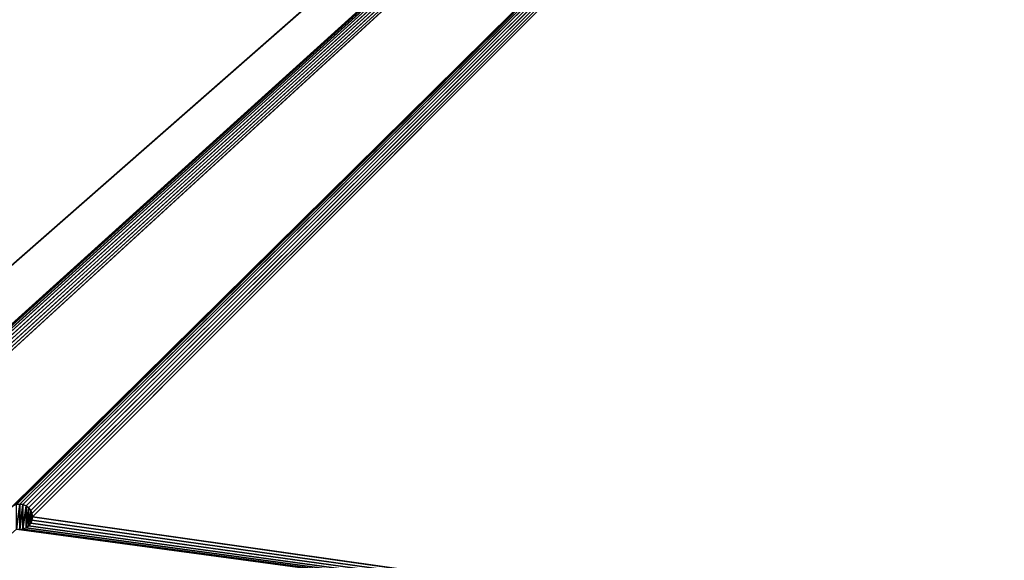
# Model space of a CAD drawing. Header units: millimetres. Extents: x -1 to 359, y -328 to 0.
# Tile 153 of 220: x 88 to 205, y -264 to -200. Entities that reach past the tile are written whole.
import ezdxf

# ---------------------------------------------------------------- set-up
doc = ezdxf.new("R2010")
doc.units = ezdxf.units.MM
doc.header["$MEASUREMENT"] = 0
doc.layers.add('0 Misc', color=7, linetype='Continuous', lineweight=35)
doc.layers.add('10 Raster Images', color=7, linetype='Continuous', lineweight=35)

msp = doc.modelspace()

# ---------------------------------------------------------------- linework, layer by layer
at = {"layer": '0 Misc', "color": 160, "linetype": 'Continuous', "lineweight": 25}
for p, q in [((11.5, -295, 319.5), (346.5, -1, 319.5)), ((62.94, -257.44, 319.5), (346.5, -1, 319.5)), ((63.25, -257.2, 319.5), (346.5, -1, 319.5)), ((63.61, -257.05, 319.5), (346.5, -1, 319.5)), ((64, -257, 319.5), (346.5, -1, 319.5)), ((64.39, -257.05, 319.5), (346.5, -1, 319.5)), ((64.75, -257.2, 319.5), (346.5, -1, 319.5)), ((65.06, -257.44, 319.5), (346.5, -1, 319.5)), ((65.3, -257.75, 319.5), (346.5, -1, 319.5)), ((65.45, -258.11, 319.5), (346.5, -1, 319.5)), ((65.5, -258.5, 319.5), (346.5, -1, 319.5)), ((86.94, -257.44, 319.5), (346.5, -1, 319.5)), ((87.25, -257.2, 319.5), (346.5, -1, 319.5)), ((87.61, -257.05, 319.5), (346.5, -1, 319.5)), ((88, -257, 319.5), (346.5, -1, 319.5)), ((88.39, -257.05, 319.5), (346.5, -1, 319.5)), ((88.75, -257.2, 319.5), (346.5, -1, 319.5)), ((89.06, -257.44, 319.5), (346.5, -1, 319.5)), ((89.3, -257.75, 319.5), (346.5, -1, 319.5)), ((89.45, -258.11, 319.5), (346.5, -1, 319.5)), ((89.5, -258.5, 319.5), (346.5, -1, 319.5)), ((87.61, -259.95, 321.5), (88, -257, 321.5)), ((88, -260, 321.5), (88, -257, 321.5)), ((88, -260, 321.5), (88.39, -257.05, 321.5)), ((88.39, -259.95, 321.5), (88.39, -257.05, 321.5)), ((88.39, -259.95, 321.5), (88.75, -257.2, 321.5)), ((88.75, -259.8, 321.5), (88.75, -257.2, 321.5)), ((88.75, -259.8, 321.5), (89.06, -257.44, 321.5)), ((89.06, -259.56, 321.5), (89.06, -257.44, 321.5)), ((89.06, -259.56, 321.5), (89.3, -257.75, 321.5)), ((89.3, -259.25, 321.5), (89.3, -257.75, 321.5)), ((89.3, -259.25, 321.5), (89.45, -258.11, 321.5)), ((89.45, -258.89, 321.5), (89.45, -258.11, 321.5)), ((89.5, -258.5, 319.5), (346.5, -295, 319.5)), ((346.5, -295, 319.5), (87.61, -259.95, 319.5)), ((346.5, -295, 319.5), (88.39, -259.95, 319.5)), ((346.5, -295, 319.5), (88.75, -259.8, 319.5)), ((346.5, -295, 319.5), (89.06, -259.56, 319.5)), ((346.5, -295, 319.5), (89.3, -259.25, 319.5)), ((346.5, -295, 319.5), (89.45, -258.89, 319.5)), ((346.5, -295, 319.5), (88, -260, 319.5))]:
    msp.add_line(p, q, dxfattribs=at).dxf.unprotected_set("ltscale", 0)
at = {"layer": '0 Misc', "color": 7, "lineweight": 25}
for points, invisible_edges in [([(346.5, -295, 12.5), (11.5, -1, 12.5), (11.5, -295, 12.5)], 1), ([(346.5, -295, 12.5), (346.5, -1, 12.5), (11.5, -1, 12.5)], 12), ([(346.5, -1, 0.5), (11.5, -295, 0.5), (11.5, -1, 0.5)], 1), ([(346.5, -1, 0.5), (346.5, -295, 0.5), (11.5, -295, 0.5)], 12), ([(346.5, -295, 331.5), (11.5, -1, 331.5), (11.5, -295, 331.5)], 1), ([(346.5, -295, 331.5), (346.5, -1, 331.5), (11.5, -1, 331.5)], 12)]:
    msp.add_3dface(points, dxfattribs=dict(at, invisible_edges=invisible_edges))
for points in [[(346.5, -1, 319.5), (11.5, -295, 319.5), (11.5, -1, 319.5)], [(11.5, -295, 319.5), (346.5, -1, 319.5), (62.94, -257.44, 319.5)], [(62.94, -257.44, 319.5), (346.5, -1, 319.5), (63.25, -257.2, 319.5)], [(63.25, -257.2, 319.5), (346.5, -1, 319.5), (63.61, -257.05, 319.5)], [(63.61, -257.05, 319.5), (346.5, -1, 319.5), (64, -257, 319.5)], [(64, -257, 319.5), (346.5, -1, 319.5), (64.39, -257.05, 319.5)], [(64.39, -257.05, 319.5), (346.5, -1, 319.5), (64.75, -257.2, 319.5)], [(64.75, -257.2, 319.5), (346.5, -1, 319.5), (65.06, -257.44, 319.5)], [(65.06, -257.44, 319.5), (346.5, -1, 319.5), (65.3, -257.75, 319.5)], [(65.3, -257.75, 319.5), (346.5, -1, 319.5), (65.45, -258.11, 319.5)], [(65.45, -258.11, 319.5), (346.5, -1, 319.5), (65.5, -258.5, 319.5)], [(65.5, -258.5, 319.5), (346.5, -1, 319.5), (86.94, -257.44, 319.5)], [(86.94, -257.44, 319.5), (346.5, -1, 319.5), (87.25, -257.2, 319.5)], [(87.25, -257.2, 319.5), (346.5, -1, 319.5), (87.61, -257.05, 319.5)], [(87.61, -257.05, 319.5), (346.5, -1, 319.5), (88, -257, 319.5)], [(88, -257, 319.5), (346.5, -1, 319.5), (88.39, -257.05, 319.5)], [(88.39, -257.05, 319.5), (346.5, -1, 319.5), (88.75, -257.2, 319.5)], [(88.75, -257.2, 319.5), (346.5, -1, 319.5), (89.06, -257.44, 319.5)], [(89.06, -257.44, 319.5), (346.5, -1, 319.5), (89.3, -257.75, 319.5)], [(89.3, -257.75, 319.5), (346.5, -1, 319.5), (89.45, -258.11, 319.5)], [(89.45, -258.11, 319.5), (346.5, -1, 319.5), (89.5, -258.5, 319.5)], [(89.5, -258.5, 319.5), (346.5, -1, 319.5), (346.5, -295, 319.5)], [(88, -257, 321.5), (87.61, -257.05, 321.5), (87.61, -257.05, 319.5)], [(88, -257, 321.5), (87.61, -257.05, 319.5), (88, -257, 319.5)], [(87.61, -259.95, 321.5), (87.61, -257.05, 321.5), (88, -257, 321.5)], [(87.61, -259.95, 321.5), (88, -257, 321.5), (88, -260, 321.5)], [(88.39, -257.05, 319.5), (88, -257, 321.5), (88, -257, 319.5)], [(88.39, -257.05, 319.5), (88.39, -257.05, 321.5), (88, -257, 321.5)], [(88, -260, 321.5), (88, -257, 321.5), (88.39, -257.05, 321.5)], [(88, -260, 321.5), (88.39, -257.05, 321.5), (88.39, -259.95, 321.5)], [(88.75, -257.2, 319.5), (88.39, -257.05, 321.5), (88.39, -257.05, 319.5)], [(88.75, -257.2, 319.5), (88.75, -257.2, 321.5), (88.39, -257.05, 321.5)], [(88.39, -259.95, 321.5), (88.39, -257.05, 321.5), (88.75, -257.2, 321.5)], [(88.39, -259.95, 321.5), (88.75, -257.2, 321.5), (88.75, -259.8, 321.5)], [(89.06, -257.44, 321.5), (88.75, -257.2, 321.5), (88.75, -257.2, 319.5)], [(89.06, -257.44, 321.5), (88.75, -257.2, 319.5), (89.06, -257.44, 319.5)], [(88.75, -259.8, 321.5), (88.75, -257.2, 321.5), (89.06, -257.44, 321.5)], [(88.75, -259.8, 321.5), (89.06, -257.44, 321.5), (89.06, -259.56, 321.5)], [(89.3, -257.75, 319.5), (89.06, -257.44, 321.5), (89.06, -257.44, 319.5)], [(89.3, -257.75, 319.5), (89.3, -257.75, 321.5), (89.06, -257.44, 321.5)], [(89.06, -259.56, 321.5), (89.06, -257.44, 321.5), (89.3, -257.75, 321.5)], [(89.06, -259.56, 321.5), (89.3, -257.75, 321.5), (89.3, -259.25, 321.5)], [(89.45, -258.11, 319.5), (89.3, -257.75, 321.5), (89.3, -257.75, 319.5)], [(89.45, -258.11, 319.5), (89.45, -258.11, 321.5), (89.3, -257.75, 321.5)], [(89.3, -259.25, 321.5), (89.3, -257.75, 321.5), (89.45, -258.11, 321.5)], [(89.3, -259.25, 321.5), (89.45, -258.11, 321.5), (89.45, -258.89, 321.5)], [(89.5, -258.5, 321.5), (89.45, -258.11, 321.5), (89.45, -258.11, 319.5)], [(89.5, -258.5, 321.5), (89.45, -258.11, 319.5), (89.5, -258.5, 319.5)], [(89.45, -258.89, 321.5), (89.45, -258.11, 321.5), (89.5, -258.5, 321.5)], [(89.45, -258.89, 321.5), (89.5, -258.5, 321.5), (89.5, -258.5, 319.5)], [(89.45, -258.89, 319.5), (89.45, -258.89, 321.5), (89.5, -258.5, 319.5)], [(346.5, -295, 319.5), (89.45, -258.89, 319.5), (89.5, -258.5, 319.5)], [(346.5, -295, 319.5), (65.5, -279.5, 319.5), (87.61, -259.95, 319.5)], [(87.61, -259.95, 321.5), (88, -260, 321.5), (88, -260, 319.5)], [(87.61, -259.95, 319.5), (87.61, -259.95, 321.5), (88, -260, 319.5)], [(346.5, -295, 319.5), (87.61, -259.95, 319.5), (88, -260, 319.5)], [(88.39, -259.95, 321.5), (88.39, -259.95, 319.5), (88, -260, 319.5)], [(88, -260, 321.5), (88.39, -259.95, 321.5), (88, -260, 319.5)], [(346.5, -295, 319.5), (88, -260, 319.5), (88.39, -259.95, 319.5)], [(88.75, -259.8, 319.5), (88.39, -259.95, 319.5), (88.75, -259.8, 321.5)], [(88.75, -259.8, 321.5), (88.39, -259.95, 319.5), (88.39, -259.95, 321.5)], [(346.5, -295, 319.5), (88.39, -259.95, 319.5), (88.75, -259.8, 319.5)], [(88.75, -259.8, 321.5), (89.06, -259.56, 321.5), (89.06, -259.56, 319.5)], [(88.75, -259.8, 319.5), (88.75, -259.8, 321.5), (89.06, -259.56, 319.5)], [(346.5, -295, 319.5), (88.75, -259.8, 319.5), (89.06, -259.56, 319.5)], [(89.3, -259.25, 321.5), (89.3, -259.25, 319.5), (89.06, -259.56, 319.5)], [(89.06, -259.56, 321.5), (89.3, -259.25, 321.5), (89.06, -259.56, 319.5)], [(346.5, -295, 319.5), (89.06, -259.56, 319.5), (89.3, -259.25, 319.5)], [(89.45, -258.89, 319.5), (89.3, -259.25, 319.5), (89.45, -258.89, 321.5)], [(89.45, -258.89, 321.5), (89.3, -259.25, 319.5), (89.3, -259.25, 321.5)], [(346.5, -295, 319.5), (89.3, -259.25, 319.5), (89.45, -258.89, 319.5)]]:
    msp.add_3dface(points, dxfattribs=at)
at = {"layer": '10 Raster Images', "color": 160, "linetype": 'Continuous', "lineweight": 25}
for p, q in [((88, -257, 321.5), (87.61, -257.05, 321.5)), ((87.61, -257.05, 319.5), (88, -257, 319.5)), ((88.39, -257.05, 321.5), (88, -257, 321.5)), ((88, -257, 319.5), (88.39, -257.05, 319.5)), ((88.75, -257.2, 321.5), (88.39, -257.05, 321.5)), ((88.39, -257.05, 319.5), (88.75, -257.2, 319.5)), ((89.06, -257.44, 321.5), (88.75, -257.2, 321.5)), ((88.75, -257.2, 319.5), (89.06, -257.44, 319.5)), ((89.3, -257.75, 321.5), (89.06, -257.44, 321.5)), ((89.06, -257.44, 319.5), (89.3, -257.75, 319.5)), ((89.45, -258.11, 321.5), (89.3, -257.75, 321.5)), ((89.3, -257.75, 319.5), (89.45, -258.11, 319.5)), ((89.5, -258.5, 321.5), (89.45, -258.11, 321.5)), ((89.45, -258.11, 319.5), (89.5, -258.5, 319.5)), ((89.45, -258.89, 321.5), (89.5, -258.5, 321.5)), ((89.5, -258.5, 319.5), (89.45, -258.89, 319.5)), ((87.61, -259.95, 321.5), (88, -260, 321.5)), ((88, -260, 319.5), (87.61, -259.95, 319.5)), ((88, -260, 321.5), (88.39, -259.95, 321.5)), ((88.39, -259.95, 319.5), (88, -260, 319.5)), ((88.39, -259.95, 321.5), (88.75, -259.8, 321.5)), ((88.75, -259.8, 319.5), (88.39, -259.95, 319.5)), ((88.75, -259.8, 321.5), (89.06, -259.56, 321.5)), ((89.06, -259.56, 319.5), (88.75, -259.8, 319.5)), ((89.06, -259.56, 321.5), (89.3, -259.25, 321.5)), ((89.3, -259.25, 319.5), (89.06, -259.56, 319.5)), ((89.3, -259.25, 321.5), (89.45, -258.89, 321.5)), ((89.45, -258.89, 319.5), (89.3, -259.25, 319.5))]:
    msp.add_line(p, q, dxfattribs=at).dxf.unprotected_set("ltscale", 0)

doc.saveas('drawing.dxf')
